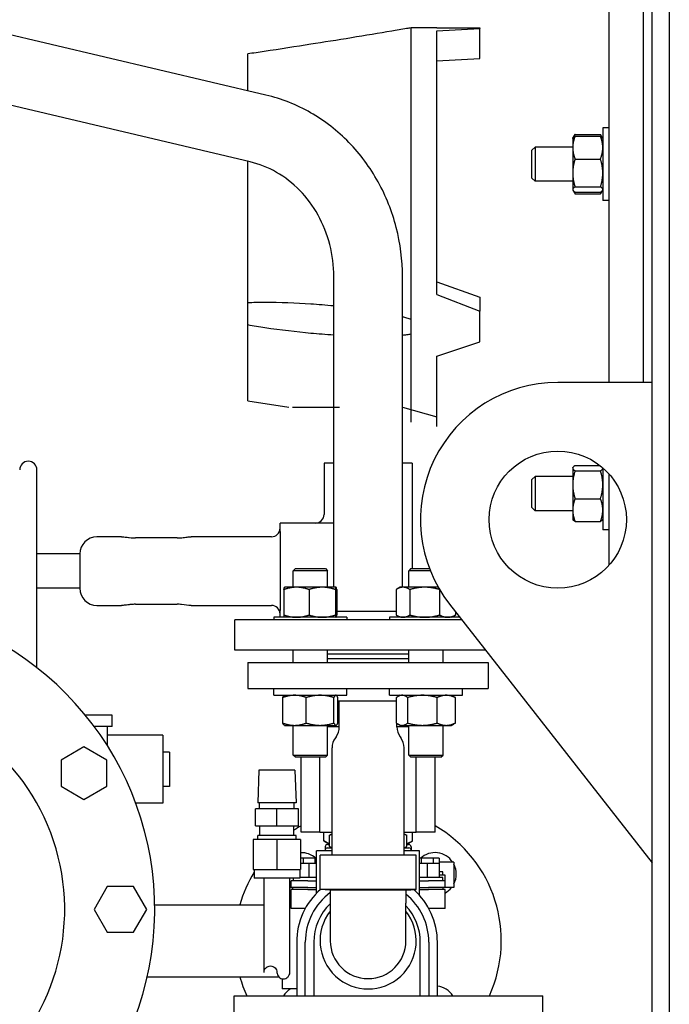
# Model space of a CAD drawing. Header units: inches. Extents: x 24 to 1128, y -69 to 748.
# Tile 252 of 256: x 394 to 404, y 201 to 215. Entities that reach past the tile are written whole.
import ezdxf

# ---------------------------------------------------------------- set-up
doc = ezdxf.new("R2010")
doc.units = ezdxf.units.IN
doc.header["$LTSCALE"] = 32
doc.header["$MEASUREMENT"] = 0
doc.layers.add('Visible (ANSI)', color=7, linetype='Continuous', lineweight=30)

msp = doc.modelspace()

# ---------------------------------------------------------------- linework, layer by layer
at = {"layer": 'Visible (ANSI)'}
for p, q in [((403.28063, 197.29617), (403.28063, 256.79617)), ((402.65563, 210.04617), (402.65563, 244.54617)), ((403.15563, 210.04617), (403.15563, 244.54617)), ((403.53063, 231.79617), (403.53063, 197.29617)), ((397.65571, 214.23257), (391.65563, 215.64929)), ((399.76863, 215.21219), (399.76863, 215.21492)), ((400.14363, 215.21492), (399.76863, 215.21492)), ((399.76863, 210.96588), (399.76863, 215.21219)), ((400.14363, 215.16833), (400.76863, 215.20287)), ((400.14363, 211.3277), (400.14363, 215.16833)), ((400.76863, 215.21455), (400.76863, 215.20287)), ((400.76863, 214.98415), (400.76863, 215.20287)), ((400.76863, 214.76543), (400.76863, 214.98415)), ((397.39363, 214.29445), (397.39363, 214.83283)), ((400.14363, 214.73083), (400.76863, 214.76543)), ((397.42591, 213.25933), (391.65563, 214.6218)), ((402.12717, 213.60702), (402.15733, 213.65925)), ((402.15733, 213.65925), (402.52834, 213.65925)), ((402.55849, 213.60702), (402.52834, 213.65925)), ((402.56183, 213.75749), (402.56183, 212.69499)), ((402.65563, 213.75749), (402.56183, 213.75749)), ((402.12383, 213.60124), (402.12717, 213.60702)), ((402.12383, 213.60124), (402.12383, 213.46728)), ((402.15733, 213.63313), (402.52834, 213.63313)), ((402.56183, 213.60124), (402.55849, 213.60702)), ((401.53063, 213.42905), (401.57641, 213.47624)), ((401.53063, 213.02342), (401.53063, 213.42905)), ((401.57641, 213.47624), (401.57641, 212.97624)), ((402.12383, 213.47624), (401.57641, 213.47624)), ((402.12383, 213.46728), (402.12383, 213.09798)), ((397.39363, 211.2105), (397.39363, 213.26695)), ((402.15733, 213.30143), (402.52834, 213.30143)), ((402.12383, 213.09798), (402.12383, 212.85693)), ((401.53063, 213.02342), (401.57641, 212.97624)), ((402.12383, 212.97624), (401.57641, 212.97624)), ((402.12383, 212.85693), (402.12383, 212.85124)), ((402.12383, 212.85124), (402.12717, 212.84545)), ((402.12717, 212.84545), (402.15733, 212.79322)), ((402.15733, 212.89453), (402.52834, 212.89453)), ((402.15733, 212.81934), (402.52834, 212.81934)), ((402.15733, 212.79322), (402.52834, 212.79322)), ((402.55849, 212.84545), (402.52834, 212.79322)), ((402.56183, 212.85124), (402.55849, 212.84545)), ((402.65563, 212.69499), (402.56183, 212.69499)), ((398.64363, 207.06117), (398.64363, 211.58617)), ((399.64363, 207.06117), (399.64363, 211.58617)), ((400.14363, 211.51099), (400.76863, 211.28754)), ((400.14363, 211.51099), (400.76863, 211.28755)), ((397.39363, 210.88268), (397.39363, 211.2105)), ((400.14363, 211.3277), (400.76863, 211.08652)), ((400.76863, 211.28755), (400.76863, 211.28754)), ((400.76863, 211.28754), (400.76863, 211.18703)), ((400.76863, 211.18703), (400.76863, 211.08652)), ((400.76863, 210.63627), (400.76863, 211.08652)), ((399.76863, 210.74793), (399.76863, 210.96588)), ((397.39363, 209.77742), (397.39363, 210.88268)), ((399.76863, 209.46494), (399.76863, 210.74793)), ((400.14363, 210.42998), (400.76863, 210.63627)), ((400.14363, 210.42998), (400.76863, 210.63626)), ((400.76863, 210.63627), (400.76863, 210.63626)), ((400.14363, 209.40242), (400.14363, 210.42998)), ((403.28063, 210.04617), (401.90563, 210.04617)), ((397.39363, 209.77742), (397.98738, 209.68367)), ((398.04343, 209.68367), (398.72847, 209.68367)), ((399.64363, 209.68367), (400.14363, 209.54392)), ((394.31863, 205.88848), (394.31863, 208.77117)), ((398.64363, 208.87117), (398.50238, 208.87117)), ((398.50238, 208.87117), (398.50238, 208.12117)), ((399.78488, 208.87117), (399.64363, 208.87117)), ((399.78488, 208.87117), (399.78488, 207.33367)), ((402.12383, 208.80162), (402.12717, 208.80741)), ((402.12383, 208.80162), (402.12383, 208.79593)), ((402.12383, 208.79593), (402.12383, 208.55488)), ((402.15733, 208.83352), (402.52214, 208.83352)), ((402.56183, 208.80076), (402.56183, 207.89537)), ((401.53063, 208.62943), (401.57641, 208.67662)), ((401.53063, 208.22381), (401.53063, 208.62943)), ((401.57641, 208.67662), (401.57641, 208.17662)), ((402.12383, 208.67662), (401.57641, 208.67662)), ((402.15733, 208.75833), (402.52834, 208.75833)), ((402.65563, 207.38473), (402.65563, 208.70761)), ((402.12383, 208.55488), (402.12383, 208.18558)), ((402.15733, 208.35143), (402.52834, 208.35143)), ((401.53063, 208.22381), (401.57641, 208.17662)), ((402.12383, 208.17662), (401.57641, 208.17662)), ((402.12383, 208.18558), (402.12383, 208.05162)), ((402.12383, 208.05162), (402.12717, 208.04584)), ((402.56183, 208.05162), (402.55849, 208.04584)), ((397.86113, 207.87117), (397.86113, 207.99617)), ((398.34935, 207.99617), (397.86113, 207.99617)), ((398.64363, 207.99617), (398.34935, 207.99617)), ((402.15733, 208.01972), (402.52834, 208.01972)), ((395.54934, 207.79617), (395.19363, 207.79617)), ((396.36113, 207.77942), (395.75663, 207.77942)), ((396.81299, 207.79617), (396.56842, 207.79617)), ((397.22358, 207.79617), (396.81299, 207.79617)), ((397.40928, 207.79617), (397.22358, 207.79617)), ((397.73613, 207.79617), (397.40928, 207.79617)), ((397.86113, 207.87117), (397.86113, 206.72117)), ((402.65563, 207.89537), (402.56183, 207.89537)), ((394.94363, 207.54617), (394.31863, 207.54617)), ((394.94363, 207.54617), (394.94363, 207.04617)), ((398.08348, 207.33367), (398.05218, 207.30237)), ((398.08348, 207.33367), (398.52088, 207.33367)), ((398.52088, 207.33367), (398.55218, 207.30237)), ((399.76639, 207.33367), (399.73509, 207.30237)), ((399.76639, 207.33367), (400.03685, 207.33367)), ((398.55218, 207.30237), (398.05218, 207.30237)), ((398.05218, 207.06117), (398.05218, 207.30237)), ((398.55218, 207.06117), (398.55218, 207.30237)), ((400.04909, 207.30237), (399.73509, 207.30237)), ((399.73509, 207.06117), (399.73509, 207.30237)), ((394.94363, 207.04617), (394.31863, 207.04617)), ((397.92718, 207.06117), (397.92679, 207.06095)), ((398.10016, 207.06117), (397.92718, 207.06117)), ((398.47477, 207.06117), (398.10016, 207.06117)), ((398.67679, 207.06117), (398.47477, 207.06117)), ((398.67718, 207.06117), (398.67679, 207.06117)), ((398.67718, 207.06117), (398.67756, 207.06095)), ((399.61009, 207.06117), (399.56269, 207.0338)), ((399.65217, 207.06117), (399.61009, 207.06117)), ((399.96811, 207.06117), (399.65217, 207.06117)), ((400.16501, 207.06117), (399.96811, 207.06117)), ((397.91775, 207.02768), (397.91775, 206.65666)), ((398.28256, 207.02768), (398.28256, 206.65666)), ((398.66698, 207.02768), (398.66698, 206.65666)), ((398.6866, 207.02768), (398.6866, 206.65666)), ((399.55252, 207.02768), (399.55252, 206.65666)), ((399.75182, 207.02768), (399.75182, 206.65666)), ((400.18439, 207.02768), (400.18439, 207.02768)), ((400.18439, 207.02768), (400.18439, 206.65666)), ((395.19363, 206.79617), (395.54934, 206.79617)), ((395.75663, 206.81292), (396.36113, 206.81292)), ((396.56842, 206.79617), (396.81299, 206.79617)), ((396.81299, 206.79617), (397.22358, 206.79617)), ((397.22358, 206.79617), (397.40928, 206.79617)), ((397.40928, 206.79617), (397.73613, 206.79617)), ((400.33095, 206.81313), (403.28063, 203.04617)), ((398.83343, 206.62317), (397.77093, 206.62317)), ((397.77093, 206.62317), (397.77093, 206.58617)), ((397.86113, 206.62317), (397.86113, 206.72117)), ((397.92718, 206.62317), (397.92679, 206.62339)), ((398.67718, 206.62317), (398.67756, 206.62339)), ((399.55252, 206.70617), (398.6866, 206.70617)), ((398.83343, 206.62317), (398.83343, 206.58617)), ((400.4797, 206.62317), (399.45384, 206.62317)), ((399.45384, 206.62317), (399.45384, 206.58617)), ((399.61009, 206.62317), (399.56269, 206.65054)), ((400.36009, 206.62317), (400.40749, 206.65054)), ((400.41766, 206.7024), (400.41766, 206.65666)), ((400.50867, 206.58617), (397.20363, 206.58617)), ((397.20363, 206.14617), (397.20363, 206.58617)), ((400.85321, 206.14617), (397.20363, 206.14617)), ((398.05218, 205.96367), (398.05218, 206.14617)), ((398.55218, 205.96367), (398.55218, 206.14617)), ((399.73509, 206.08617), (398.55218, 206.08617)), ((399.73509, 205.96367), (399.73509, 206.14617)), ((400.23509, 205.96367), (400.23509, 206.14617)), ((397.39363, 205.96367), (400.89363, 205.96367)), ((397.39363, 205.96367), (397.39363, 205.58367)), ((398.55218, 206.02367), (399.73509, 206.02367)), ((400.89363, 205.96367), (400.89363, 205.58367)), ((397.39363, 205.58367), (400.89363, 205.58367)), ((397.77093, 205.48667), (397.77093, 205.58367)), ((397.77093, 205.48667), (398.83343, 205.48667)), ((397.92718, 205.48667), (397.92369, 205.48466)), ((398.67718, 205.48667), (398.68066, 205.48466)), ((398.83343, 205.48667), (398.83343, 205.58367)), ((399.45384, 205.48667), (399.45384, 205.58367)), ((399.45384, 205.48667), (400.51634, 205.48667)), ((399.61009, 205.48667), (399.58001, 205.4693)), ((400.36009, 205.48667), (400.39017, 205.4693)), ((400.51634, 205.48667), (400.51634, 205.58367)), ((397.90132, 205.08216), (397.90132, 205.45318)), ((398.24356, 205.08216), (398.24356, 205.45318)), ((398.64442, 205.08216), (398.64442, 205.45318)), ((398.70303, 205.08216), (398.70303, 205.45318)), ((398.70303, 205.40367), (399.55606, 205.40367)), ((398.72363, 205.02815), (398.72363, 205.40367)), ((399.55606, 205.08216), (399.55606, 205.45318)), ((399.71981, 205.08216), (399.71981, 205.45318)), ((400.14884, 205.08216), (400.14884, 205.45318)), ((400.41412, 205.08216), (400.41412, 205.45318)), ((395.41597, 205.19767), (395.02502, 205.19767)), ((395.41597, 205.03067), (395.41597, 205.19767)), ((398.70303, 205.19767), (398.72363, 205.19767)), ((397.92718, 205.04867), (397.92369, 205.05068)), ((397.92718, 205.04867), (398.07244, 205.04867)), ((398.05218, 204.61497), (398.05218, 205.04867)), ((398.07244, 205.04867), (398.44399, 205.04867)), ((398.44399, 205.04867), (398.67372, 205.04867)), ((398.55218, 204.61497), (398.55218, 205.04867)), ((398.67372, 205.04867), (398.67718, 205.04867)), ((398.67718, 205.04867), (398.68066, 205.05068)), ((399.56363, 205.02815), (399.56363, 205.07659)), ((399.61009, 205.04867), (399.58001, 205.06604)), ((399.61009, 205.04867), (399.63794, 205.04867)), ((399.63794, 205.04867), (399.93433, 205.04867)), ((399.73509, 204.61497), (399.73509, 205.04867)), ((399.93433, 205.04867), (400.28148, 205.04867)), ((400.23509, 204.61497), (400.23509, 205.04867)), ((400.28148, 205.04867), (400.36009, 205.04867)), ((400.36009, 205.04867), (400.39017, 205.06604)), ((395.41597, 205.03067), (395.1552, 205.03067)), ((395.34863, 204.74799), (395.34863, 205.03067)), ((396.15363, 204.90367), (395.34863, 204.90367)), ((396.15363, 204.90367), (396.15363, 203.91367)), ((398.55218, 205.03067), (398.72363, 205.03067)), ((399.56363, 205.03067), (399.73509, 205.03067)), ((398.67589, 204.8812), (398.66638, 204.86812)), ((399.61138, 204.8812), (399.62089, 204.86812)), ((395.00363, 204.73521), (394.67163, 204.54353)), ((395.33563, 204.54353), (395.00363, 204.73521)), ((396.24863, 204.65867), (396.15363, 204.65867)), ((396.24863, 204.65867), (396.24863, 204.15867)), ((398.05218, 204.61497), (398.55218, 204.61497)), ((398.08348, 204.58367), (398.05218, 204.61497)), ((398.52088, 204.58367), (398.55218, 204.61497)), ((398.61863, 203.15867), (398.61863, 204.72117)), ((399.66863, 203.15867), (399.66863, 204.72117)), ((399.73509, 204.61497), (400.23509, 204.61497)), ((399.76639, 204.58367), (399.73509, 204.61497)), ((400.20379, 204.58367), (400.23509, 204.61497)), ((394.67163, 204.54353), (394.67163, 204.16017)), ((395.33563, 204.16017), (395.33563, 204.54353)), ((398.52088, 204.58367), (398.08348, 204.58367)), ((398.1668, 203.91167), (398.1668, 204.58367)), ((398.16809, 203.49167), (398.16809, 204.58367)), ((398.44163, 203.49167), (398.44163, 204.58367)), ((400.20379, 204.58367), (399.76639, 204.58367)), ((399.84563, 203.49167), (399.84563, 204.58367)), ((400.11917, 203.49167), (400.11917, 204.58367)), ((400.12047, 203.91167), (400.12047, 204.58367)), ((397.55273, 204.39367), (397.53798, 203.92167)), ((398.07854, 204.39367), (397.55273, 204.39367)), ((398.07854, 204.39367), (398.09329, 203.92167)), ((394.67163, 204.16017), (395.00363, 203.96849)), ((395.00363, 203.96849), (395.33563, 204.16017)), ((396.24863, 204.15867), (396.15363, 204.15867)), ((396.15363, 203.91367), (395.75947, 203.91367)), ((398.09329, 203.92167), (397.53798, 203.92167)), ((397.56263, 203.83367), (397.56263, 203.92167)), ((398.06863, 203.83367), (398.06863, 203.92167)), ((398.16809, 203.91167), (398.1668, 203.91167)), ((400.12047, 203.91167), (400.11917, 203.91167)), ((397.81563, 203.83367), (397.50303, 203.83367)), ((397.50303, 203.58351), (397.50303, 203.83367)), ((398.12823, 203.83367), (397.81563, 203.83367)), ((397.81563, 203.58351), (397.81563, 203.83367)), ((398.12823, 203.58351), (398.12823, 203.83367)), ((397.50303, 203.58351), (397.81563, 203.58351)), ((397.56813, 203.44572), (397.56813, 203.58351)), ((397.81563, 203.58351), (398.12823, 203.58351)), ((398.06313, 203.44572), (398.06313, 203.58351)), ((398.44163, 203.49167), (398.16809, 203.49167)), ((398.44163, 203.49167), (398.61863, 203.49167)), ((398.497, 203.36469), (398.497, 203.49167)), ((398.61863, 203.46858), (398.58113, 203.44692)), ((399.66863, 203.49167), (399.84563, 203.49167)), ((399.66863, 203.46858), (399.70613, 203.44692)), ((399.79027, 203.36469), (399.79027, 203.49167)), ((400.11917, 203.49167), (399.84563, 203.49167)), ((397.81563, 203.38667), (397.47163, 203.38667)), ((397.47163, 203.38667), (397.47163, 202.94965)), ((398.09623, 203.44572), (397.53503, 203.44572)), ((397.53503, 203.38667), (397.53503, 203.44572)), ((398.15963, 203.38667), (397.81563, 203.38667)), ((397.81563, 203.38667), (397.81563, 202.94965)), ((398.09623, 203.38667), (398.09623, 203.44572)), ((398.15963, 203.38667), (398.15963, 202.94965)), ((398.58113, 203.31611), (398.497, 203.36469)), ((398.55563, 203.31467), (398.58113, 203.31467)), ((398.58113, 203.28243), (398.58113, 203.44692)), ((399.70613, 203.28243), (399.70613, 203.44692)), ((399.70613, 203.31611), (399.79027, 203.36469)), ((399.70613, 203.31467), (399.73163, 203.31467)), ((398.61863, 203.22117), (398.39363, 203.22117)), ((398.39363, 202.60361), (398.39363, 203.22117)), ((398.51863, 203.27767), (398.51863, 203.23367)), ((398.51863, 203.23367), (398.51863, 203.22117)), ((398.54863, 203.26367), (398.61863, 203.26367)), ((398.61363, 203.26367), (398.58113, 203.28243)), ((399.66863, 203.26367), (399.73863, 203.26367)), ((399.89363, 203.22117), (399.66863, 203.22117)), ((399.67363, 203.26367), (399.70613, 203.28243)), ((399.76863, 203.27767), (399.76863, 203.23367)), ((399.76863, 203.23367), (399.76863, 203.22117)), ((399.89363, 202.57031), (399.89363, 203.22117)), ((398.19542, 203.11367), (398.15963, 203.11367)), ((398.28202, 203.03367), (398.15963, 203.03367)), ((398.36863, 203.11367), (398.19542, 203.11367)), ((398.19542, 203.11367), (398.19542, 203.03367)), ((398.39363, 203.03367), (398.28202, 203.03367)), ((398.28202, 203.03367), (398.28202, 202.83367)), ((398.39363, 203.11367), (398.36863, 203.11367)), ((398.36863, 203.11367), (398.36863, 203.03367)), ((399.84413, 203.15867), (398.44313, 203.15867)), ((398.44313, 202.65867), (398.44313, 203.15867)), ((399.84413, 202.65867), (399.84413, 203.15867)), ((399.91864, 203.11367), (399.89363, 203.11367)), ((400.00524, 203.03367), (399.89363, 203.03367)), ((400.09184, 203.11367), (399.91864, 203.11367)), ((399.91864, 203.11367), (399.91864, 203.03367)), ((400.18024, 203.03367), (400.00524, 203.03367)), ((400.00524, 203.03367), (400.00524, 202.83367)), ((400.17845, 203.11367), (400.09184, 203.11367)), ((400.09184, 203.11367), (400.09184, 203.03367)), ((400.17845, 203.11367), (400.17845, 203.03367)), ((400.39363, 203.05467), (400.17845, 203.05467)), ((400.18024, 203.03367), (400.18024, 202.83367)), ((400.39363, 203.05467), (400.39363, 202.68367)), ((397.47163, 202.94965), (397.81563, 202.94965)), ((397.48163, 202.94965), (397.48163, 202.82367)), ((397.81563, 202.94965), (398.15963, 202.94965)), ((398.14963, 202.94965), (398.14963, 202.82367)), ((400.23024, 202.91367), (400.18024, 202.91367)), ((400.23024, 202.86367), (400.23024, 202.91367)), ((398.14963, 202.82367), (397.48163, 202.82367)), ((397.62813, 201.44867), (397.62813, 202.82367)), ((398.00313, 201.44867), (398.00313, 202.82367)), ((398.02363, 202.68367), (398.02363, 202.78367)), ((398.26363, 202.78367), (398.02363, 202.78367)), ((398.05702, 202.78367), (398.05702, 202.82367)), ((398.39363, 202.83367), (398.14963, 202.83367)), ((398.26363, 202.78367), (398.39363, 202.78367)), ((400.23024, 202.83367), (399.89363, 202.83367)), ((399.89363, 202.78367), (400.02363, 202.78367)), ((400.26363, 202.78367), (400.02363, 202.78367)), ((400.26363, 202.86367), (400.18024, 202.86367)), ((400.23024, 202.78367), (400.23024, 202.83367)), ((400.26363, 202.78367), (400.26363, 202.86367)), ((400.26363, 202.68367), (400.26363, 202.78367)), ((395.34385, 202.69891), (395.15217, 202.36691)), ((395.72721, 202.69891), (395.34385, 202.69891)), ((395.91889, 202.36691), (395.72721, 202.69891)), ((398.00313, 202.68367), (398.02363, 202.68367)), ((398.02363, 202.60917), (398.00313, 202.60917)), ((398.26363, 202.68367), (398.02363, 202.68367)), ((398.26363, 202.65867), (398.02363, 202.65867)), ((398.02363, 202.37867), (398.02363, 202.65867)), ((398.04863, 202.65867), (398.04863, 202.68367)), ((398.26363, 202.68367), (398.39363, 202.68367)), ((398.26363, 202.65867), (398.39363, 202.65867)), ((399.84413, 202.65867), (398.44313, 202.65867)), ((398.59263, 202.64467), (398.44313, 202.65867)), ((399.69463, 202.64467), (398.59263, 202.64467)), ((398.59263, 202.64467), (398.59263, 202.45967)), ((399.69463, 202.64467), (399.84413, 202.65867)), ((399.69463, 202.64467), (399.69463, 202.45967)), ((399.89363, 202.68367), (400.02363, 202.68367)), ((399.89363, 202.65867), (400.02363, 202.65867)), ((400.26363, 202.68367), (400.02363, 202.68367)), ((400.26363, 202.65867), (400.02363, 202.65867)), ((400.23863, 202.65867), (400.23863, 202.68367)), ((400.39363, 202.68367), (400.26363, 202.68367)), ((400.26363, 202.37867), (400.26363, 202.65867)), ((398.59263, 202.45967), (398.59263, 201.90867)), ((399.69463, 201.90867), (399.69463, 202.45967)), ((395.15217, 202.36691), (395.34385, 202.03491)), ((395.72721, 202.03491), (395.91889, 202.36691)), ((396.03513, 202.43367), (397.62813, 202.43367)), ((398.22784, 202.37867), (398.02363, 202.37867)), ((400.26363, 202.37867), (400.02842, 202.37867)), ((395.34385, 202.03491), (395.72721, 202.03491)), ((398.10313, 201.88867), (398.10313, 201.10867)), ((398.22813, 201.10867), (398.22813, 201.88867)), ((398.35226, 201.88867), (398.35226, 201.10867)), ((399.904, 201.10867), (399.904, 201.88867)), ((400.02813, 201.88867), (400.02813, 201.10867)), ((400.15313, 201.10867), (400.15313, 201.88867)), ((395.92617, 201.38367), (397.84182, 201.38367)), ((397.89363, 201.35625), (397.89363, 201.20817)), ((398.10313, 201.20817), (397.89363, 201.20817)), ((397.19063, 201.10867), (401.69063, 201.10867)), ((397.19063, 199.60867), (397.19063, 201.10867)), ((401.69063, 200.85867), (401.69063, 201.10867))]:
    msp.add_line(p, q, dxfattribs=at)
msp.add_circle((401.90563, 208.04617), 1, dxfattribs=at)
for centre, radius, start, end in [((401.90563, 208.04617), 2, 90, 218.062347), ((394.19363, 208.77117), 0.125, 0, 180), ((398.37738, 208.12117), 0.125, 270, 0), ((397.73613, 207.92117), 0.125, 270, 0), ((395.19363, 207.54617), 0.25, 90, 180), ((395.19363, 207.04617), 0.25, 180, 270), ((391.56563, 202.36685), 4.47, 278.693422, 80.031067), ((397.73613, 206.67117), 0.125, 0, 90), ((391.56563, 202.36685), 3.159, 308.525823, 88.367421), ((398.47363, 205.02815), 0.25, 324, 0), ((399.81363, 205.02815), 0.25, 180, 216), ((398.86863, 204.72117), 0.25, 144, 180), ((399.41863, 204.72117), 0.25, 0, 36), ((399.14363, 201.90867), 1.94, 120.18915, 123.845736), ((399.14363, 201.90867), 1.94, 335.646127, 59.81085), ((398.55563, 203.27767), 0.037, 90, 180), ((399.73163, 203.27767), 0.037, 0, 90), ((398.17136, 202.88094), 0.3125, 48.135927, 92.150825), ((398.54863, 203.23367), 0.03, 90, 180), ((399.73863, 203.23367), 0.03, 0, 90), ((400.1159, 202.88094), 0.3125, 33.774806, 131.864073), ((400.1159, 202.88094), 0.3125, 332.714111, 27.285889), ((399.14363, 201.90867), 1.94, 148.948168, 164.298922), ((398.17136, 202.88094), 0.3125, 237.429962, 240.420295), ((399.12813, 201.88867), 1.025, 131.364376, 180), ((399.12813, 201.88867), 0.9, 126.512632, 180), ((399.12813, 201.88867), 1.025, 0, 48.414078), ((400.1159, 202.88094), 0.3125, 298.211664, 320.856129), ((399.12813, 201.88867), 0.77587, 133.645406, 180), ((399.12813, 201.88867), 0.9, 0, 50.990853), ((399.14363, 201.90867), 0.7005, 141.86714, 38.13286), ((399.12813, 201.88867), 0.77587, 0, 43.101165), ((399.14363, 201.90867), 0.551, 180, 0), ((399.14363, 201.90867), 1.94, 195.701078, 204.353873), ((398.17136, 200.9364), 0.3125, 119.579705, 146.545827), ((400.1159, 200.9364), 0.3125, 33.454173, 83.158096)]:
    msp.add_arc(centre, radius, start, end, dxfattribs=at)
for points, knots in [([(399.76863, 215.21219), (399.74724, 215.20854), (399.72544, 215.20483), (399.63045, 215.18866), (399.55569, 215.17602), (399.30479, 215.13384), (399.10276, 215.10036), (398.69751, 215.03443), (398.49428, 215.00198), (398.09585, 214.93934), (397.86136, 214.90316), (397.54983, 214.85615), (397.47117, 214.84437), (397.39363, 214.83283)], [8.07902497, 8.07902497, 8.07902497, 8.07902497, 8.23984899, 8.23984899, 8.77435374, 8.77435374, 10.20050487, 10.20050487, 11.626656, 11.626656, 13.27415549, 13.27415549, 13.83319505, 13.83319505, 13.83319505, 13.83319505]), ([(399.64363, 211.58617), (399.64363, 211.82772), (399.61331, 212.06927), (399.49374, 212.53603), (399.40448, 212.76123), (399.17221, 213.17949), (399.02918, 213.37253), (398.69828, 213.71188), (398.5104, 213.85815), (398.10274, 214.09169), (397.883, 214.1789), (397.65571, 214.23257)], [4.71238898, 4.71238898, 4.71238898, 4.71238898, 4.98373044, 4.98373044, 5.2550719, 5.2550719, 5.52641336, 5.52641336, 5.79775483, 5.79775483, 6.06909629, 6.06909629, 6.06909629, 6.06909629]), ([(398.64363, 211.58617), (398.64363, 211.74444), (398.6237, 211.90268), (398.54592, 212.2063), (398.4881, 212.35163), (398.34011, 212.61811), (398.24999, 212.73924), (398.04554, 212.9489), (397.93127, 213.03744), (397.68767, 213.177), (397.55837, 213.22806), (397.42591, 213.25933)], [4.71238898, 4.71238898, 4.71238898, 4.71238898, 4.98373044, 4.98373044, 5.2550719, 5.2550719, 5.52641336, 5.52641336, 5.79775483, 5.79775483, 6.06909629, 6.06909629, 6.06909629, 6.06909629]), ([(397.39363, 211.2105), (397.47117, 211.21338), (397.54983, 211.21469), (397.86136, 211.21548), (398.09585, 211.20619), (398.41593, 211.1851), (398.52855, 211.1761), (398.64363, 211.16496)], [1.08845993, 1.08845993, 1.08845993, 1.08845993, 1.64749949, 1.64749949, 3.29499898, 3.29499898, 4.11673534, 4.11673534, 4.11673534, 4.11673534]), ([(399.64364, 211.00331), (399.6636, 210.99797), (399.6836, 210.99236), (399.72544, 210.97998), (399.74724, 210.97315), (399.76863, 210.96588)], [6.536355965, 6.536355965, 6.536355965, 6.536355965, 6.681805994, 6.681805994, 6.842630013, 6.842630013, 6.842630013, 6.842630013]), ([(398.64363, 210.73506), (398.52855, 210.74237), (398.41593, 210.75125), (398.30941, 210.76098), (398.09999, 210.78011), (397.86996, 210.80639), (397.5583, 210.85375), (397.47532, 210.8675), (397.39363, 210.88268)], [-0.82173636, -0.82173636, -0.82173636, -0.82173636, 0, 0, 0, 1.61556717, 1.61556717, 2.20429815, 2.20429815, 2.20429815, 2.20429815]), ([(399.76863, 210.74793), (399.74724, 210.74432), (399.72544, 210.7412), (399.6836, 210.73594), (399.6636, 210.73373), (399.64364, 210.73178)], [-3.54763103, -3.54763103, -3.54763103, -3.54763103, -3.386807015, -3.386807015, -3.241356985, -3.241356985, -3.241356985, -3.241356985]), ([(395.54934, 207.79617), (395.59509, 207.79617), (395.64159, 207.78825), (395.71212, 207.78112), (395.73442, 207.77936), (395.75663, 207.77936)], [0, 0, 0, 0, 0.3858058, 0.3858058, 0.555091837, 0.555091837, 0.555091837, 0.555091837]), ([(396.36113, 207.77936), (396.38373, 207.77936), (396.40641, 207.78118), (396.45513, 207.78614), (396.48107, 207.78973), (396.52742, 207.79463), (396.54805, 207.79617), (396.56842, 207.79617)], [0, 0, 0, 0, 0.172181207, 0.172181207, 0.383793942, 0.383793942, 0.555589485, 0.555589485, 0.555589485, 0.555589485]), ([(395.75663, 206.8132), (395.73163, 206.8132), (395.70647, 206.81117), (395.65569, 206.80549), (395.62966, 206.80162), (395.58558, 206.79732), (395.56733, 206.79617), (395.54934, 206.79617)], [0, 0, 0, 0, 0.190518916, 0.190518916, 0.402903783, 0.402903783, 0.555584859, 0.555584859, 0.555584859, 0.555584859]), ([(395.75663, 206.8132), (395.7323, 206.8132), (395.70789, 206.81125), (395.67697, 206.80786), (395.66957, 206.80698), (395.66222, 206.80608)], [0, 0, 0, 0, 0.185397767, 0.185397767, 0.244367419, 0.244367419, 0.244367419, 0.244367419]), ([(396.56842, 206.79617), (396.52237, 206.79617), (396.47492, 206.80452), (396.40434, 206.81168), (396.38268, 206.81319), (396.36113, 206.81319)], [0, 0, 0, 0, 0.39087907, 0.39087907, 0.555051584, 0.555051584, 0.555051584, 0.555051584]), ([(397.62813, 201.44867), (397.62813, 201.46067), (397.63056, 201.47376), (397.64129, 201.49842), (397.64962, 201.50998), (397.66713, 201.52536), (397.67623, 201.53135), (397.69746, 201.5399), (397.70961, 201.54242), (397.73269, 201.54242), (397.74494, 201.54041), (397.76831, 201.53108), (397.7794, 201.52374), (397.79647, 201.50667), (397.80369, 201.49614), (397.81327, 201.47303), (397.81563, 201.46046), (397.81563, 201.44867)], [0, 0, 0, 0, 0.15842174, 0.15842174, 0.316843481, 0.316843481, 0.424810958, 0.424810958, 0.532778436, 0.532778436, 0.627895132, 0.627895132, 0.723011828, 0.723011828, 0.812862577, 0.812862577, 0.902713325, 0.902713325, 0.902713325, 0.902713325]), ([(397.81563, 201.44867), (397.81563, 201.43688), (397.81799, 201.4243), (397.82758, 201.4012), (397.8348, 201.39067), (397.85187, 201.3736), (397.86295, 201.36626), (397.88632, 201.35693), (397.89857, 201.35492), (397.92165, 201.35492), (397.9338, 201.35744), (397.95503, 201.36599), (397.96413, 201.37198), (397.98165, 201.38736), (397.98997, 201.39892), (398.00071, 201.42358), (398.00313, 201.43667), (398.00313, 201.44867)], [-0.902713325, -0.902713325, -0.902713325, -0.902713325, -0.812862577, -0.812862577, -0.723011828, -0.723011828, -0.627895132, -0.627895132, -0.532778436, -0.532778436, -0.424810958, -0.424810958, -0.316843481, -0.316843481, -0.15842174, -0.15842174, 0, 0, 0, 0])]:
    msp.add_open_spline(points, degree=3, knots=knots, dxfattribs=at)
for points in [[(400.14363, 215.21479), (400.35197, 215.21471), (400.5603, 215.21463), (400.76863, 215.21455)], [(395.54934, 207.79617), (395.58592, 207.79617), (395.62348, 207.79124), (395.66196, 207.78645)], [(398.58113, 203.28243), (398.58524, 203.28006), (398.59341, 203.2755), (398.60545, 203.26926), (398.61341, 203.26547), (398.61736, 203.26367)], [(399.66991, 203.26367), (399.67386, 203.26547), (399.68183, 203.26927), (399.69387, 203.27551), (399.70203, 203.28006), (399.70613, 203.28243)]]:
    msp.add_open_spline(points, degree=3, dxfattribs=at)
for points, weights in [([(402.15733, 213.65925), (402.14531, 213.63843), (402.13773, 213.61924)], [1, 1.01329823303, 1.01727786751]), ([(402.54794, 213.61924), (402.54036, 213.63843), (402.52834, 213.65925)], [1.01727786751, 1.01329823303, 1]), ([(402.15733, 213.63313), (402.12383, 213.54425), (402.12383, 213.46728)], [1, 1.0379548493, 1]), ([(402.12717, 213.60702), (402.13423, 213.61924), (402.15733, 213.63313)], [1.01647331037, 1.02587101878, 1]), ([(402.56183, 213.46728), (402.56183, 213.54425), (402.52834, 213.63313)], [1, 1.0379548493, 1]), ([(402.52834, 213.63313), (402.55144, 213.61924), (402.55849, 213.60702)], [1, 1.02587101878, 1.01647331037]), ([(402.12383, 213.46728), (402.12383, 213.39031), (402.15733, 213.30143)], [1, 1.0379548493, 1]), ([(402.52834, 213.30143), (402.56183, 213.39031), (402.56183, 213.46728)], [1, 1.0379548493, 1]), ([(402.15733, 213.30143), (402.12383, 213.1924), (402.12383, 213.09798)], [1, 1.0379548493, 1]), ([(402.56183, 213.09798), (402.56183, 213.1924), (402.52834, 213.30143)], [1, 1.0379548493, 1]), ([(402.12383, 213.09798), (402.12383, 213.00356), (402.15733, 212.89453)], [1, 1.0379548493, 1]), ([(402.52834, 212.89453), (402.56183, 213.00356), (402.56183, 213.09798)], [1, 1.0379548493, 1]), ([(402.15733, 212.89453), (402.12383, 212.87438), (402.12383, 212.85693)], [1, 1.0379548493, 1]), ([(402.12383, 212.85693), (402.12383, 212.83948), (402.15733, 212.81934)], [1, 1.0379548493, 1]), ([(402.13773, 212.83323), (402.14531, 212.81404), (402.15733, 212.79322)], [1.01727786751, 1.01329823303, 1]), ([(402.56183, 212.85693), (402.56183, 212.87438), (402.52834, 212.89453)], [1, 1.0379548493, 1]), ([(402.52834, 212.81934), (402.56183, 212.83948), (402.56183, 212.85693)], [1, 1.0379548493, 1]), ([(402.52834, 212.79322), (402.54036, 212.81404), (402.54794, 212.83323)], [1, 1.01329823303, 1.01727786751]), ([(402.15733, 208.83352), (402.12383, 208.81337), (402.12383, 208.79593)], [1, 1.0379548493, 1]), ([(402.12383, 208.79593), (402.12383, 208.77848), (402.15733, 208.75833)], [1, 1.0379548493, 1]), ([(402.52834, 208.75833), (402.56183, 208.77848), (402.56183, 208.79593)], [1, 1.0379548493, 1]), ([(402.56183, 208.79593), (402.56183, 208.79867), (402.56106, 208.80143)], [1, 1.0057862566, 1.00980827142]), ([(402.15733, 208.75833), (402.12383, 208.6493), (402.12383, 208.55488)], [1, 1.0379548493, 1]), ([(402.56183, 208.55488), (402.56183, 208.6493), (402.52834, 208.75833)], [1, 1.0379548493, 1]), ([(402.12383, 208.55488), (402.12383, 208.46046), (402.15733, 208.35143)], [1, 1.0379548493, 1]), ([(402.52834, 208.35143), (402.56183, 208.46046), (402.56183, 208.55488)], [1, 1.0379548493, 1]), ([(402.15733, 208.35143), (402.12383, 208.26255), (402.12383, 208.18558)], [1, 1.0379548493, 1]), ([(402.56183, 208.18558), (402.56183, 208.26255), (402.52834, 208.35143)], [1, 1.0379548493, 1]), ([(402.12383, 208.18558), (402.12383, 208.10861), (402.15733, 208.01972)], [1, 1.0379548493, 1]), ([(402.15733, 208.01972), (402.13423, 208.03362), (402.12717, 208.04584)], [1, 1.02587101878, 1.01647331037]), ([(402.52834, 208.01972), (402.56183, 208.10861), (402.56183, 208.18558)], [1, 1.0379548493, 1]), ([(402.55849, 208.04584), (402.55144, 208.03362), (402.52834, 208.01972)], [1.01647331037, 1.02587101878, 1]), ([(398.10016, 207.06117), (398.0155, 207.06117), (397.91775, 207.02768)], [1, 1.0379548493, 1]), ([(397.91775, 207.02768), (397.92259, 207.05852), (397.92679, 207.06095)], [1, 1.03485311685, 1.00569650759]), ([(398.28256, 207.02768), (398.18481, 207.06117), (398.10016, 207.06117)], [1, 1.0379548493, 1]), ([(398.47477, 207.06117), (398.38557, 207.06117), (398.28256, 207.02768)], [1, 1.0379548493, 1]), ([(398.66698, 207.02768), (398.56398, 207.06117), (398.47477, 207.06117)], [1, 1.0379548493, 1]), ([(398.67679, 207.06117), (398.67224, 207.06117), (398.66698, 207.02768)], [1, 1.0379548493, 1]), ([(398.6866, 207.02768), (398.68134, 207.06117), (398.67679, 207.06117)], [1, 1.0379548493, 1]), ([(399.65217, 207.06117), (399.60592, 207.06117), (399.55252, 207.02768)], [1, 1.0379548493, 1]), ([(399.75182, 207.02768), (399.69842, 207.06117), (399.65217, 207.06117)], [1, 1.0379548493, 1]), ([(399.96811, 207.06117), (399.86773, 207.06117), (399.75182, 207.02768)], [1, 1.0379548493, 1]), ([(400.18439, 207.02768), (400.06848, 207.06117), (399.96811, 207.06117)], [1, 1.0379548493, 1]), ([(397.91775, 206.65666), (398.0155, 206.62317), (398.10016, 206.62317)], [1, 1.0379548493, 1]), ([(397.92679, 206.62339), (397.92259, 206.62581), (397.91775, 206.65666)], [1.00569650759, 1.03485311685, 1]), ([(398.10016, 206.62317), (398.18481, 206.62317), (398.28256, 206.65666)], [1, 1.0379548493, 1]), ([(398.28256, 206.65666), (398.38557, 206.62317), (398.47477, 206.62317)], [1, 1.0379548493, 1]), ([(398.47477, 206.62317), (398.56398, 206.62317), (398.66698, 206.65666)], [1, 1.0379548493, 1]), ([(398.66698, 206.65666), (398.67224, 206.62317), (398.67679, 206.62317)], [1, 1.0379548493, 1]), ([(398.67679, 206.62317), (398.68134, 206.62317), (398.6866, 206.65666)], [1, 1.0379548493, 1]), ([(399.55252, 206.65666), (399.60592, 206.62317), (399.65217, 206.62317)], [1, 1.0379548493, 1]), ([(399.65217, 206.62317), (399.69842, 206.62317), (399.75182, 206.65666)], [1, 1.0379548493, 1]), ([(399.75182, 206.65666), (399.86773, 206.62317), (399.96811, 206.62317)], [1, 1.0379548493, 1]), ([(399.96811, 206.62317), (400.06848, 206.62317), (400.18439, 206.65666)], [1, 1.0379548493, 1]), ([(400.18439, 206.65666), (400.24689, 206.62317), (400.30102, 206.62317)], [1, 1.0379548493, 1]), ([(400.30102, 206.62317), (400.35515, 206.62317), (400.41766, 206.65666)], [1, 1.0379548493, 1]), ([(400.41766, 206.65666), (400.41251, 206.65343), (400.40749, 206.65054)], [1, 1.00353685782, 1.0064145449]), ([(398.07244, 205.48667), (397.99302, 205.48667), (397.90132, 205.45318)], [1, 1.0379548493, 1]), ([(397.90132, 205.45318), (397.91326, 205.47863), (397.92369, 205.48466)], [1, 1.02858857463, 1.0141098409]), ([(398.24356, 205.45318), (398.15186, 205.48667), (398.07244, 205.48667)], [1, 1.0379548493, 1]), ([(398.44399, 205.48667), (398.35097, 205.48667), (398.24356, 205.45318)], [1, 1.0379548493, 1]), ([(398.64442, 205.45318), (398.53701, 205.48667), (398.44399, 205.48667)], [1, 1.0379548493, 1]), ([(398.67372, 205.48667), (398.66012, 205.48667), (398.64442, 205.45318)], [1, 1.0379548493, 1]), ([(398.70303, 205.45318), (398.68733, 205.48667), (398.67372, 205.48667)], [1, 1.0379548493, 1]), ([(399.63794, 205.48667), (399.59994, 205.48667), (399.55606, 205.45318)], [1, 1.0379548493, 1]), ([(399.71981, 205.45318), (399.67594, 205.48667), (399.63794, 205.48667)], [1, 1.0379548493, 1]), ([(399.93433, 205.48667), (399.83477, 205.48667), (399.71981, 205.45318)], [1, 1.0379548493, 1]), ([(400.14884, 205.45318), (400.03388, 205.48667), (399.93433, 205.48667)], [1, 1.0379548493, 1]), ([(400.28148, 205.48667), (400.21992, 205.48667), (400.14884, 205.45318)], [1, 1.0379548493, 1]), ([(400.41412, 205.45318), (400.34304, 205.48667), (400.28148, 205.48667)], [1, 1.0379548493, 1]), ([(400.39017, 205.4693), (400.40175, 205.46262), (400.41412, 205.45318)], [1.01511643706, 1.01041754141, 1]), ([(397.90132, 205.08216), (397.99302, 205.04867), (398.07244, 205.04867)], [1, 1.0379548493, 1]), ([(397.92369, 205.05068), (397.91326, 205.05671), (397.90132, 205.08216)], [1.0141098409, 1.02858857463, 1]), ([(398.07244, 205.04867), (398.15186, 205.04867), (398.24356, 205.08216)], [1, 1.0379548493, 1]), ([(398.24356, 205.08216), (398.35097, 205.04867), (398.44399, 205.04867)], [1, 1.0379548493, 1]), ([(398.44399, 205.04867), (398.53701, 205.04867), (398.64442, 205.08216)], [1, 1.0379548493, 1]), ([(398.64442, 205.08216), (398.66012, 205.04867), (398.67372, 205.04867)], [1, 1.0379548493, 1]), ([(398.67372, 205.04867), (398.68733, 205.04867), (398.70303, 205.08216)], [1, 1.0379548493, 1]), ([(399.55606, 205.08216), (399.59994, 205.04867), (399.63794, 205.04867)], [1, 1.0379548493, 1]), ([(399.63794, 205.04867), (399.67594, 205.04867), (399.71981, 205.08216)], [1, 1.0379548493, 1]), ([(399.71981, 205.08216), (399.83477, 205.04867), (399.93433, 205.04867)], [1, 1.0379548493, 1]), ([(399.93433, 205.04867), (400.03388, 205.04867), (400.14884, 205.08216)], [1, 1.0379548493, 1]), ([(400.14884, 205.08216), (400.21992, 205.04867), (400.28148, 205.04867)], [1, 1.0379548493, 1]), ([(400.28148, 205.04867), (400.34304, 205.04867), (400.41412, 205.08216)], [1, 1.0379548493, 1]), ([(400.41412, 205.08216), (400.40175, 205.07272), (400.39017, 205.06604)], [1, 1.01041754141, 1.01511643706]), ([(398.58113, 203.44692), (398.60046, 203.45808), (398.61863, 203.46626)], [1.36736292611, 1.39301032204, 1.41243842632]), ([(399.66863, 203.46626), (399.68681, 203.45808), (399.70613, 203.44692)], [1.41243842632, 1.39301032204, 1.36736292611]), ([(398.497, 203.36469), (398.54131, 203.3391), (398.58113, 203.32683)], [1.56750619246, 1.62726627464, 1.65757188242]), ([(399.70613, 203.32683), (399.74595, 203.3391), (399.79027, 203.36469)], [1.65757188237, 1.6272662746, 1.56750619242])]:
    msp.add_rational_spline(points, weights, degree=2, dxfattribs=at)

doc.saveas('drawing.dxf')
